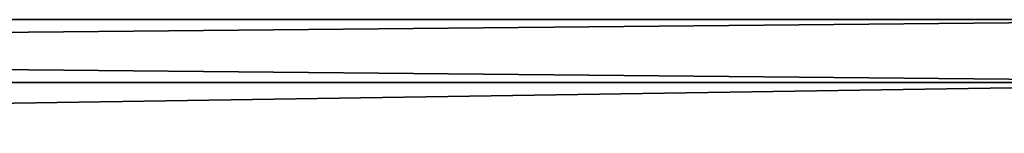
# Model space of a CAD drawing. Extents: x -250 to 250, y -697 to 625.
# Tile 234 of 256: x 125 to 187.5, y 465.23 to 472.46. Entities that reach past the tile are written whole.
import ezdxf

# ---------------------------------------------------------------- set-up
doc = ezdxf.new("R2010")
doc.units = 0
doc.header["$LTSCALE"] = 25.405557
doc.layers.add('283', color=7, linetype='CONTINUOUS')

msp = doc.modelspace()

# ---------------------------------------------------------------- linework, layer by layer
at = {"layer": '283', "color": 7, "linetype": 'CONTINUOUS'}
for points in [[(210, 468.466, 8.899), (210, 472.462, 3.399), (-210, 468.466, 8.899), (210, 468.466, 8.899)], [(210, 472.462, 3.399), (210, 472.462, -3.399), (-210, 472.462, 3.399), (210, 472.462, 3.399)], [(210, 472.462, 3.399), (-210, 472.462, 3.399), (-210, 468.466, 8.899), (210, 472.462, 3.399)], [(210, 472.462, -3.399), (210, 468.466, -8.899), (-210, 472.462, -3.399), (210, 472.462, -3.399)], [(210, 472.462, -3.399), (-210, 472.462, -3.399), (-210, 472.462, 3.399), (210, 472.462, -3.399)], [(210, 468.466, -8.899), (-210, 468.466, -8.899), (-210, 472.462, -3.399), (210, 468.466, -8.899)], [(210, 468.466, -8.899), (210, 462, -11), (-210, 468.466, -8.899), (210, 468.466, -8.899)], [(210, 462, -11), (-210, 462, -11), (-210, 468.466, -8.899), (210, 462, -11)], [(210, 462, 11), (210, 468.466, 8.899), (-210, 462, 11), (210, 462, 11)], [(210, 468.466, 8.899), (-210, 468.466, 8.899), (-210, 462, 11), (210, 468.466, 8.899)]]:
    msp.add_3dface(points, dxfattribs=at)

doc.saveas('drawing.dxf')
